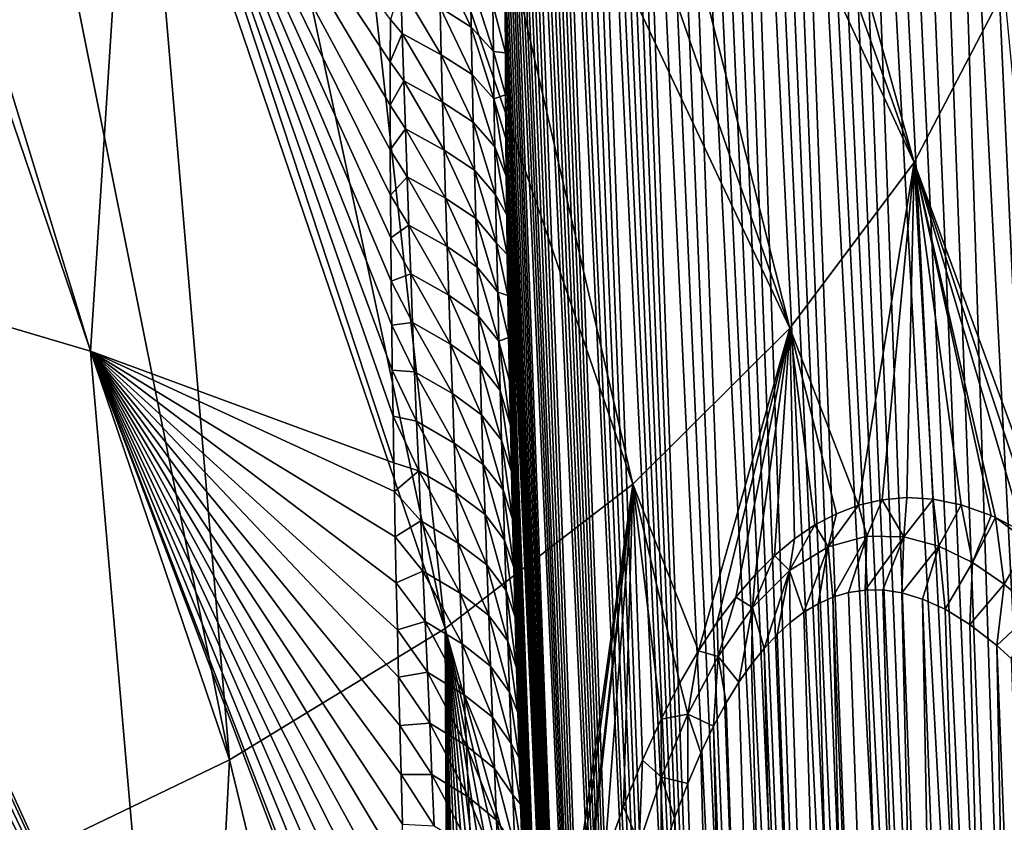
# Model space of a CAD drawing. Header units: metres. Extents: x -109 to 109, y -67 to 73.
# Tile 198 of 253: x 87.78 to 94.53, y -32.37 to -26.86. Entities that reach past the tile are written whole.
import ezdxf

# ---------------------------------------------------------------- set-up
doc = ezdxf.new("R2010")
doc.units = ezdxf.units.M
doc.layers.add('solid_508035_K244200000C76', color=7, linetype='CONTINUOUS')

msp = doc.modelspace()

# ---------------------------------------------------------------- linework, layer by layer
at = {"layer": 'solid_508035_K244200000C76'}
for points in [[(93.198395, -47.217327, 47.367504), (92.181572, -19.855118, 27.470608), (92.086906, -19.904306, 27.789057)], [(93.591515, -47.735115, 46.738983), (92.274254, -19.829958, 27.188244), (92.181572, -19.855118, 27.470608)], [(93.198395, -47.217327, 47.367504), (93.591515, -47.735115, 46.738983), (92.181572, -19.855118, 27.470608)], [(93.591515, -47.735115, 46.738983), (92.364975, -19.824883, 26.936848), (92.274254, -19.829958, 27.188244)], [(93.591515, -47.735115, 46.738983), (92.454041, -19.836731, 26.711639), (92.364975, -19.824883, 26.936848)], [(93.591515, -47.735115, 46.738983), (92.541862, -19.863073, 26.50845), (92.454041, -19.836731, 26.711639)], [(93.198395, -47.217327, 47.367504), (92.086906, -19.904306, 27.789057), (91.990311, -19.982815, 28.149986)], [(93.591515, -47.735115, 46.738983), (92.628693, -19.902184, 26.324406), (92.541862, -19.863073, 26.50845)], [(94.02282, -48.205898, 46.103493), (92.71505, -19.952999, 26.156672), (92.628693, -19.902184, 26.324406)], [(93.591515, -47.735115, 46.738983), (94.02282, -48.205898, 46.103493), (92.628693, -19.902184, 26.324406)], [(93.198395, -47.217327, 47.367504), (91.990311, -19.982815, 28.149986), (91.892281, -20.096628, 28.559526)], [(94.02282, -48.205898, 46.103493), (92.801529, -20.014805, 26.002817), (92.71505, -19.952999, 26.156672)], [(94.02282, -48.205898, 46.103493), (92.888603, -20.08721, 25.861088), (92.801529, -20.014805, 26.002817)], [(92.844116, -46.652489, 47.988354), (91.892281, -20.096628, 28.559526), (91.843071, -20.16902, 28.784269)], [(92.844116, -46.652489, 47.988354), (93.198395, -47.217327, 47.367504), (91.892281, -20.096628, 28.559526)], [(94.02282, -48.205898, 46.103493), (92.976936, -20.170509, 25.72999), (92.888603, -20.08721, 25.861088)], [(92.844116, -46.652489, 47.988354), (91.843071, -20.16902, 28.784269), (91.793922, -20.252329, 29.022762)], [(94.491837, -48.629436, 45.461651), (93.067322, -20.265326, 25.608223), (92.976936, -20.170509, 25.72999)], [(94.02282, -48.205898, 46.103493), (94.491837, -48.629436, 45.461651), (92.976936, -20.170509, 25.72999)], [(92.844116, -46.652489, 47.988354), (91.793922, -20.252329, 29.022762), (91.745026, -20.348263, 29.276205)], [(94.491837, -48.629436, 45.461651), (93.160522, -20.372482, 25.49482), (93.067322, -20.265326, 25.608223)], [(92.844116, -46.652489, 47.988354), (91.745026, -20.348263, 29.276205), (91.696503, -20.456844, 29.544641)], [(94.491837, -48.629436, 45.461651), (93.257301, -20.493275, 25.389378), (93.160522, -20.372482, 25.49482)], [(92.844116, -46.652489, 47.988354), (91.696503, -20.456844, 29.544641), (91.648552, -20.580156, 29.82963)], [(94.491837, -48.629436, 45.461651), (93.358612, -20.629593, 25.291683), (93.257301, -20.493275, 25.389378)], [(92.844116, -46.652489, 47.988354), (91.648552, -20.580156, 29.82963), (91.601288, -20.718237, 30.131229)], [(94.491837, -48.629436, 45.461651), (93.465599, -20.783751, 25.201681), (93.358612, -20.629593, 25.291683)], [(92.529495, -46.040325, 48.600643), (91.601288, -20.718237, 30.131229), (91.554939, -20.873323, 30.451115)], [(92.529495, -46.040325, 48.600643), (92.844116, -46.652489, 47.988354), (91.601288, -20.718237, 30.131229)], [(94.99826, -49.005234, 44.813946), (93.579216, -20.958223, 25.119987), (93.465599, -20.783751, 25.201681)], [(94.491837, -48.629436, 45.461651), (94.99826, -49.005234, 44.813946), (93.465599, -20.783751, 25.201681)], [(92.529495, -46.040325, 48.600643), (91.554939, -20.873323, 30.451115), (91.509621, -21.045464, 30.789345)], [(94.99826, -49.005234, 44.813946), (93.70076, -21.156536, 25.04756), (93.579216, -20.958223, 25.119987)], [(92.529495, -46.040325, 48.600643), (91.509621, -21.045464, 30.789345), (91.465591, -21.237244, 31.147724)], [(94.99826, -49.005234, 44.813946), (93.831833, -21.383135, 24.985756), (93.70076, -21.156536, 25.04756)], [(92.529495, -46.040325, 48.600643), (91.465591, -21.237244, 31.147724), (91.423004, -21.44874, 31.526333)], [(93.916306, -27.841, 11.755968), (91.770462, -21.825274, 8.954195), (92.076797, -21.246058, 9.781403)], [(94.534454, -26.656696, 13.44733), (93.916306, -27.841, 11.755968), (92.076797, -21.246058, 9.781403)], [(94.99826, -49.005234, 44.813946), (93.973862, -21.642635, 24.93663), (93.831833, -21.383135, 24.985756)], [(92.529495, -46.040325, 48.600643), (91.423004, -21.44874, 31.526333), (91.395554, -21.602413, 31.791174)], [(92.255577, -45.380444, 49.203278), (91.395554, -21.602413, 31.791174), (91.368881, -21.765757, 32.065655)], [(92.255577, -45.380444, 49.203278), (92.529495, -46.040325, 48.600643), (91.395554, -21.602413, 31.791174)], [(94.99826, -49.005234, 44.813946), (94.128654, -21.941141, 24.903011), (93.973862, -21.642635, 24.93663)], [(92.255577, -45.380444, 49.203278), (91.368881, -21.765757, 32.065655), (91.343079, -21.939724, 32.350414)], [(93.916306, -27.841, 11.755968), (91.398743, -22.391758, 8.145171), (91.770462, -21.825274, 8.954195)], [(92.255577, -45.380444, 49.203278), (91.343079, -21.939724, 32.350414), (91.318253, -22.125589, 32.64632)], [(95.541969, -49.332512, 44.160713), (94.298004, -22.285427, 24.888601), (94.128654, -21.941141, 24.903011)], [(94.99826, -49.005234, 44.813946), (95.541969, -49.332512, 44.160713), (94.128654, -21.941141, 24.903011)], [(92.255577, -45.380444, 49.203278), (91.318253, -22.125589, 32.64632), (91.294395, -22.322557, 32.952858)], [(95.541969, -49.332512, 44.160713), (94.483253, -22.681969, 24.897881), (94.298004, -22.285427, 24.888601)], [(92.255577, -45.380444, 49.203278), (91.294395, -22.322557, 32.952858), (91.271629, -22.531855, 33.270809)], [(93.06263, -28.976135, 10.134828), (90.963226, -22.943085, 7.357794), (91.398743, -22.391758, 8.145171)], [(93.916306, -27.841, 11.755968), (93.06263, -28.976135, 10.134828), (91.398743, -22.391758, 8.145171)], [(92.255577, -45.380444, 49.203278), (91.271629, -22.531855, 33.270809), (91.250053, -22.754883, 33.601089)], [(95.541969, -49.332512, 44.160713), (94.582138, -22.90202, 24.913189), (94.483253, -22.681969, 24.897881)], [(92.255577, -45.380444, 49.203278), (91.250053, -22.754883, 33.601089), (91.22966, -22.990704, 33.943111)], [(93.06263, -28.976135, 10.134828), (90.465775, -23.476894, 6.595436), (90.963226, -22.943085, 7.357794)], [(92.023582, -44.672165, 49.794971), (91.22966, -22.990704, 33.943111), (91.210587, -23.240866, 34.297829)], [(92.023582, -44.672165, 49.794971), (92.255577, -45.380444, 49.203278), (91.22966, -22.990704, 33.943111)], [(92.023582, -44.672165, 49.794971), (91.210587, -23.240866, 34.297829), (91.192947, -23.506916, 34.666206)], [(91.98497, -30.046749, 8.605831), (89.908524, -23.990898, 5.861361), (90.465775, -23.476894, 6.595436)], [(93.06263, -28.976135, 10.134828), (91.98497, -30.046749, 8.605831), (90.465775, -23.476894, 6.595436)], [(92.023582, -44.672165, 49.794971), (91.192947, -23.506916, 34.666206), (91.17672, -23.78775, 35.047577)], [(92.023582, -44.672165, 49.794971), (91.17672, -23.78775, 35.047577), (91.162056, -24.085335, 35.443096)], [(86.051933, -28.479816, 46.191425), (88.265167, -29.133976, 45.276669), (86.651237, -23.857914, 40.866657)], [(88.265167, -29.133976, 45.276669), (88.564499, -24.491497, 39.961803), (86.651237, -23.857914, 40.866657)], [(90.697899, -31.038366, 7.189656), (89.293854, -24.482899, 5.158713), (89.908524, -23.990898, 5.861361)], [(91.98497, -30.046749, 8.605831), (90.697899, -31.038366, 7.189656), (89.908524, -23.990898, 5.861361)], [(92.023582, -44.672165, 49.794971), (91.162056, -24.085335, 35.443096), (91.152176, -24.320778, 35.749763)], [(92.023582, -44.672165, 49.794971), (91.152176, -24.320778, 35.749763), (91.143204, -24.565687, 36.064442)], [(88.265167, -29.133976, 45.276669), (90.345695, -29.901806, 44.160835), (88.564499, -24.491497, 39.961803)], [(90.321335, -27.149632, 41.198727), (90.322708, -26.858921, 40.866009), (88.564499, -24.491497, 39.961803)], [(90.3209, -27.447638, 41.535393), (90.321335, -27.149632, 41.198727), (88.564499, -24.491497, 39.961803)], [(90.321472, -27.752886, 41.875755), (90.3209, -27.447638, 41.535393), (88.564499, -24.491497, 39.961803)], [(90.322899, -28.06579, 42.220295), (90.321472, -27.752886, 41.875755), (88.564499, -24.491497, 39.961803)], [(90.324921, -28.356901, 42.537041), (90.322899, -28.06579, 42.220295), (88.564499, -24.491497, 39.961803)], [(90.327629, -28.654095, 42.85675), (90.324921, -28.356901, 42.537041), (88.564499, -24.491497, 39.961803)], [(90.331062, -28.957199, 43.179111), (90.327629, -28.654095, 42.85675), (88.564499, -24.491497, 39.961803)], [(90.33522, -29.266039, 43.503811), (90.331062, -28.957199, 43.179111), (88.564499, -24.491497, 39.961803)], [(90.340118, -29.580769, 43.830921), (90.33522, -29.266039, 43.503811), (88.564499, -24.491497, 39.961803)], [(90.345695, -29.901806, 44.160835), (90.340118, -29.580769, 43.830921), (88.564499, -24.491497, 39.961803)], [(90.697899, -31.038366, 7.189656), (88.624397, -24.950787, 4.4905), (89.293854, -24.482899, 5.158713)], [(92.023582, -44.672165, 49.794971), (91.143204, -24.565687, 36.064442), (91.135208, -24.820795, 36.387524)], [(91.834892, -43.914616, 50.374214), (91.135208, -24.820795, 36.387524), (91.128273, -25.087385, 36.719719)], [(91.834892, -43.914616, 50.374214), (92.023582, -44.672165, 49.794971), (91.135208, -24.820795, 36.387524)], [(89.218834, -31.937574, 5.905454), (87.903023, -25.392557, 3.859585), (88.624397, -24.950787, 4.4905)], [(90.697899, -31.038366, 7.189656), (89.218834, -31.937574, 5.905454), (88.624397, -24.950787, 4.4905)], [(91.834892, -43.914616, 50.374214), (91.128273, -25.087385, 36.719719), (91.122459, -25.366316, 37.061504)], [(89.218834, -31.937574, 5.905454), (87.13282, -25.806322, 3.268667), (87.903023, -25.392557, 3.859585)], [(91.834892, -43.914616, 50.374214), (91.122459, -25.366316, 37.061504), (91.117683, -25.656206, 37.412136)], [(91.834892, -43.914616, 50.374214), (91.117683, -25.656206, 37.412136), (91.114029, -25.958113, 37.77216)], [(89.218834, -31.937574, 5.905454), (87.567764, -32.732212, 4.770591), (87.13282, -25.806322, 3.268667)], [(91.834892, -43.914616, 50.374214), (91.114029, -25.958113, 37.77216), (91.111603, -26.273611, 38.142395)], [(91.834892, -43.914616, 50.374214), (91.111603, -26.273611, 38.142395), (91.11058, -26.536596, 38.446358)], [(90.876968, -26.912544, 39.960655), (90.655502, -26.455788, 39.920734), (90.663094, -26.777294, 40.28146)], [(90.876968, -26.912544, 39.960655), (90.871292, -26.590021, 39.599098), (90.655502, -26.455788, 39.920734)], [(91.834892, -43.914616, 50.374214), (91.11058, -26.536596, 38.446358), (91.110306, -26.807739, 38.756618)], [(91.028381, -27.079462, 39.622345), (90.871292, -26.590021, 39.599098), (90.876968, -26.912544, 39.960655)], [(91.028381, -27.079462, 39.622345), (91.024879, -26.756376, 39.260033), (90.871292, -26.590021, 39.599098)], [(90.402924, -26.955933, 40.881584), (90.393082, -26.632763, 40.522362), (90.322708, -26.858921, 40.866009)], [(90.671448, -27.101057, 40.639999), (90.393082, -26.632763, 40.522362), (90.402924, -26.955933, 40.881584)], [(90.671448, -27.101057, 40.639999), (90.663094, -26.777294, 40.28146), (90.393082, -26.632763, 40.522362)], [(94.906509, -30.535673, 13.363025), (93.916306, -27.841, 11.755968), (94.534454, -26.656696, 13.44733)], [(90.883476, -27.237381, 40.320076), (90.663094, -26.777294, 40.28146), (90.671448, -27.101057, 40.639999)], [(90.883476, -27.237381, 40.320076), (90.876968, -26.912544, 39.960655), (90.663094, -26.777294, 40.28146)], [(91.024879, -26.756376, 39.260033), (91.110817, -27.087526, 39.073387), (91.110306, -26.807739, 38.756618)], [(91.028381, -27.079462, 39.622345), (91.110817, -27.087526, 39.073387), (91.024879, -26.756376, 39.260033)], [(91.834892, -43.914616, 50.374214), (91.110306, -26.807739, 38.756618), (91.110817, -27.087526, 39.073387)], [(90.402924, -26.955933, 40.881584), (90.322708, -26.858921, 40.866009), (90.321335, -27.149632, 41.198727)], [(90.413445, -27.281275, 41.238602), (90.402924, -26.955933, 40.881584), (90.321335, -27.149632, 41.198727)], [(90.680527, -27.427017, 40.996399), (90.402924, -26.955933, 40.881584), (90.413445, -27.281275, 41.238602)], [(90.680527, -27.427017, 40.996399), (90.671448, -27.101057, 40.639999), (90.402924, -26.955933, 40.881584)], [(91.032799, -27.404936, 39.982571), (90.876968, -26.912544, 39.960655), (90.883476, -27.237381, 40.320076)], [(91.032799, -27.404936, 39.982571), (91.028381, -27.079462, 39.622345), (90.876968, -26.912544, 39.960655)], [(91.028381, -27.079462, 39.622345), (91.112167, -27.376934, 39.397121), (91.110817, -27.087526, 39.073387)], [(91.032799, -27.404936, 39.982571), (91.112167, -27.376934, 39.397121), (91.028381, -27.079462, 39.622345)], [(91.834892, -43.914616, 50.374214), (91.110817, -27.087526, 39.073387), (91.112167, -27.376934, 39.397121)], [(90.413445, -27.281275, 41.238602), (90.321335, -27.149632, 41.198727), (90.3209, -27.447638, 41.535393)], [(90.89077, -27.564472, 40.677399), (90.671448, -27.101057, 40.639999), (90.680527, -27.427017, 40.996399)], [(90.89077, -27.564472, 40.677399), (90.883476, -27.237381, 40.320076), (90.671448, -27.101057, 40.639999)], [(90.424583, -27.608738, 41.593456), (90.413445, -27.281275, 41.238602), (90.3209, -27.447638, 41.535393)], [(90.690269, -27.755117, 41.350693), (90.413445, -27.281275, 41.238602), (90.424583, -27.608738, 41.593456)], [(90.690269, -27.755117, 41.350693), (90.680527, -27.427017, 40.996399), (90.413445, -27.281275, 41.238602)], [(91.038071, -27.732725, 40.34074), (90.883476, -27.237381, 40.320076), (90.89077, -27.564472, 40.677399)], [(91.038071, -27.732725, 40.34074), (91.032799, -27.404936, 39.982571), (90.883476, -27.237381, 40.320076)], [(90.898796, -27.893757, 41.032654), (90.680527, -27.427017, 40.996399), (90.690269, -27.755117, 41.350693)], [(90.898796, -27.893757, 41.032654), (90.89077, -27.564472, 40.677399), (90.680527, -27.427017, 40.996399)], [(91.032799, -27.404936, 39.982571), (91.114418, -27.676939, 39.728268), (91.112167, -27.376934, 39.397121)], [(91.032799, -27.404936, 39.982571), (91.116997, -27.935532, 40.01012), (91.114418, -27.676939, 39.728268)], [(91.038071, -27.732725, 40.34074), (91.116997, -27.935532, 40.01012), (91.032799, -27.404936, 39.982571)], [(91.834892, -43.914616, 50.374214), (91.112167, -27.376934, 39.397121), (91.114418, -27.676939, 39.728268)], [(90.424583, -27.608738, 41.593456), (90.3209, -27.447638, 41.535393), (90.321472, -27.752886, 41.875755)], [(90.436295, -27.938261, 41.946194), (90.424583, -27.608738, 41.593456), (90.321472, -27.752886, 41.875755)], [(90.700638, -28.0853, 41.702919), (90.424583, -27.608738, 41.593456), (90.436295, -27.938261, 41.946194)], [(90.700638, -28.0853, 41.702919), (90.690269, -27.755117, 41.350693), (90.424583, -27.608738, 41.593456)], [(91.044151, -28.062767, 40.696892), (90.89077, -27.564472, 40.677399), (90.898796, -27.893757, 41.032654)], [(91.044151, -28.062767, 40.696892), (91.038071, -27.732725, 40.34074), (90.89077, -27.564472, 40.677399)], [(91.691101, -43.106895, 50.939213), (91.114418, -27.676939, 39.728268), (91.116997, -27.935532, 40.01012)], [(91.691101, -43.106895, 50.939213), (91.834892, -43.914616, 50.374214), (91.114418, -27.676939, 39.728268)], [(90.436295, -27.938261, 41.946194), (90.321472, -27.752886, 41.875755), (90.322899, -28.06579, 42.220295)], [(90.907509, -28.225172, 41.38588), (90.690269, -27.755117, 41.350693), (90.700638, -28.0853, 41.702919)], [(90.907509, -28.225172, 41.38588), (90.898796, -27.893757, 41.032654), (90.690269, -27.755117, 41.350693)], [(91.038071, -27.732725, 40.34074), (91.120155, -28.20072, 40.296795), (91.116997, -27.935532, 40.01012)], [(91.044151, -28.062767, 40.696892), (91.120155, -28.20072, 40.296795), (91.038071, -27.732725, 40.34074)], [(91.05098, -28.394999, 41.051052), (90.898796, -27.893757, 41.032654), (90.907509, -28.225172, 41.38588)], [(91.05098, -28.394999, 41.051052), (91.044151, -28.062767, 40.696892), (90.898796, -27.893757, 41.032654)], [(93.534882, -30.19132, 10.863906), (93.06263, -28.976135, 10.134828), (93.916306, -27.841, 11.755968)], [(93.695633, -30.153807, 11.131395), (93.534882, -30.19132, 10.863906), (93.916306, -27.841, 11.755968)], [(93.865379, -30.138901, 11.421871), (93.695633, -30.153807, 11.131395), (93.916306, -27.841, 11.755968)], [(94.045525, -30.149279, 11.738707), (93.865379, -30.138901, 11.421871), (93.916306, -27.841, 11.755968)], [(94.237877, -30.189013, 12.086224), (94.045525, -30.149279, 11.738707), (93.916306, -27.841, 11.755968)], [(94.444069, -30.262371, 12.468891), (94.237877, -30.189013, 12.086224), (93.916306, -27.841, 11.755968)], [(94.474411, -30.275696, 12.526068), (94.444069, -30.262371, 12.468891), (93.916306, -27.841, 11.755968)], [(94.666229, -30.375462, 12.892396), (94.474411, -30.275696, 12.526068), (93.916306, -27.841, 11.755968)], [(94.784012, -30.449369, 13.121457), (94.666229, -30.375462, 12.892396), (93.916306, -27.841, 11.755968)], [(94.906509, -30.535673, 13.363025), (94.784012, -30.449369, 13.121457), (93.916306, -27.841, 11.755968)], [(90.448532, -28.269793, 42.296852), (90.436295, -27.938261, 41.946194), (90.322899, -28.06579, 42.220295)], [(90.711563, -28.417507, 42.053116), (90.436295, -27.938261, 41.946194), (90.448532, -28.269793, 42.296852)], [(90.711563, -28.417507, 42.053116), (90.700638, -28.0853, 41.702919), (90.436295, -27.938261, 41.946194)], [(91.691101, -43.106895, 50.939213), (91.116997, -27.935532, 40.01012), (91.120155, -28.20072, 40.296795)], [(90.448532, -28.269793, 42.296852), (90.322899, -28.06579, 42.220295), (90.324921, -28.356901, 42.537041)], [(90.916847, -28.558662, 41.73711), (90.700638, -28.0853, 41.702919), (90.711563, -28.417507, 42.053116)], [(90.916847, -28.558662, 41.73711), (90.907509, -28.225172, 41.38588), (90.700638, -28.0853, 41.702919)], [(91.044151, -28.062767, 40.696892), (91.123894, -28.472771, 40.588398), (91.120155, -28.20072, 40.296795)], [(91.05098, -28.394999, 41.051052), (91.123894, -28.472771, 40.588398), (91.044151, -28.062767, 40.696892)], [(91.05851, -28.729359, 41.403248), (90.907509, -28.225172, 41.38588), (90.916847, -28.558662, 41.73711)], [(91.05851, -28.729359, 41.403248), (91.05098, -28.394999, 41.051052), (90.907509, -28.225172, 41.38588)], [(91.691101, -43.106895, 50.939213), (91.120155, -28.20072, 40.296795), (91.123894, -28.472771, 40.588398)], [(90.461258, -28.603285, 42.64547), (90.448532, -28.269793, 42.296852), (90.324921, -28.356901, 42.537041)], [(90.723015, -28.75169, 42.401321), (90.448532, -28.269793, 42.296852), (90.461258, -28.603285, 42.64547)], [(90.723015, -28.75169, 42.401321), (90.711563, -28.417507, 42.053116), (90.448532, -28.269793, 42.296852)], [(90.461258, -28.603285, 42.64547), (90.324921, -28.356901, 42.537041), (90.327629, -28.654095, 42.85675)], [(90.926765, -28.894169, 42.086376), (90.711563, -28.417507, 42.053116), (90.723015, -28.75169, 42.401321)], [(90.926765, -28.894169, 42.086376), (90.916847, -28.558662, 41.73711), (90.711563, -28.417507, 42.053116)], [(91.05098, -28.394999, 41.051052), (91.128265, -28.752401, 40.885231), (91.123894, -28.472771, 40.588398)], [(91.05851, -28.729359, 41.403248), (91.128265, -28.752401, 40.885231), (91.05098, -28.394999, 41.051052)], [(88.716827, -34.347679, 49.882271), (88.265167, -29.133976, 45.276669), (86.051933, -28.479816, 46.191425)], [(86.094681, -28.690325, 46.374172), (88.716827, -34.347679, 49.882271), (86.051933, -28.479816, 46.191425)], [(91.691101, -43.106895, 50.939213), (91.123894, -28.472771, 40.588398), (91.128265, -28.752401, 40.885231)], [(91.066681, -29.065784, 41.753513), (90.916847, -28.558662, 41.73711), (90.926765, -28.894169, 42.086376)], [(91.066681, -29.065784, 41.753513), (91.05851, -28.729359, 41.403248), (90.916847, -28.558662, 41.73711)], [(90.474426, -28.9387, 42.992073), (90.461258, -28.603285, 42.64547), (90.327629, -28.654095, 42.85675)], [(90.734955, -29.087809, 42.747559), (90.461258, -28.603285, 42.64547), (90.474426, -28.9387, 42.992073)], [(90.734955, -29.087809, 42.747559), (90.723015, -28.75169, 42.401321), (90.461258, -28.603285, 42.64547)], [(86.094681, -28.690325, 46.374172), (86.159904, -29.021219, 46.660599), (88.716827, -34.347679, 49.882271)], [(90.474426, -28.9387, 42.992073), (90.327629, -28.654095, 42.85675), (90.331062, -28.957199, 43.179111)], [(90.937225, -29.231649, 42.433704), (90.723015, -28.75169, 42.401321), (90.734955, -29.087809, 42.747559)], [(90.937225, -29.231649, 42.433704), (90.926765, -28.894169, 42.086376), (90.723015, -28.75169, 42.401321)], [(91.05851, -28.729359, 41.403248), (91.133301, -29.040323, 41.187599), (91.128265, -28.752401, 40.885231)], [(91.066681, -29.065784, 41.753513), (91.133301, -29.040323, 41.187599), (91.05851, -28.729359, 41.403248)], [(91.691101, -43.106895, 50.939213), (91.128265, -28.752401, 40.885231), (91.133301, -29.040323, 41.187599)], [(91.075462, -29.40423, 42.101871), (90.926765, -28.894169, 42.086376), (90.937225, -29.231649, 42.433704)], [(91.075462, -29.40423, 42.101871), (91.066681, -29.065784, 41.753513), (90.926765, -28.894169, 42.086376)], [(90.487999, -29.275995, 43.336693), (90.474426, -28.9387, 42.992073), (90.331062, -28.957199, 43.179111)], [(90.487999, -29.275995, 43.336693), (90.331062, -28.957199, 43.179111), (90.33522, -29.266039, 43.503811)], [(90.747345, -29.425821, 43.09185), (90.474426, -28.9387, 42.992073), (90.487999, -29.275995, 43.336693)], [(90.747345, -29.425821, 43.09185), (90.734955, -29.087809, 42.747559), (90.474426, -28.9387, 42.992073)], [(92.435493, -31.189997, 9.273806), (91.98497, -30.046749, 8.605831), (93.06263, -28.976135, 10.134828)], [(92.563782, -30.994238, 9.43381), (92.435493, -31.189997, 9.273806), (93.06263, -28.976135, 10.134828)], [(92.692993, -30.821434, 9.602806), (92.563782, -30.994238, 9.43381), (93.06263, -28.976135, 10.134828)], [(92.82399, -30.669622, 9.78161), (92.692993, -30.821434, 9.602806), (93.06263, -28.976135, 10.134828)], [(92.957375, -30.536936, 9.97086), (92.82399, -30.669622, 9.78161), (93.06263, -28.976135, 10.134828)], [(93.094139, -30.422892, 10.171954), (92.957375, -30.536936, 9.97086), (93.06263, -28.976135, 10.134828)], [(93.235344, -30.327238, 10.386637), (93.094139, -30.422892, 10.171954), (93.06263, -28.976135, 10.134828)], [(93.38192, -30.249659, 10.616604), (93.235344, -30.327238, 10.386637), (93.06263, -28.976135, 10.134828)], [(93.534882, -30.19132, 10.863906), (93.38192, -30.249659, 10.616604), (93.06263, -28.976135, 10.134828)], [(86.159904, -29.021219, 46.660599), (86.223549, -29.356377, 46.949688), (88.716827, -34.347679, 49.882271)], [(91.066681, -29.065784, 41.753513), (91.13903, -29.337254, 41.4958), (91.133301, -29.040323, 41.187599)], [(91.691101, -43.106895, 50.939213), (91.133301, -29.040323, 41.187599), (91.13903, -29.337254, 41.4958)], [(90.948189, -29.571062, 42.779118), (90.734955, -29.087809, 42.747559), (90.747345, -29.425821, 43.09185)], [(90.948189, -29.571062, 42.779118), (90.937225, -29.231649, 42.433704), (90.734955, -29.087809, 42.747559)], [(91.066681, -29.065784, 41.753513), (91.14547, -29.643808, 41.810257), (91.13903, -29.337254, 41.4958)], [(91.075462, -29.40423, 42.101871), (91.14547, -29.643808, 41.810257), (91.066681, -29.065784, 41.753513)], [(90.34935, -30.096754, 44.359383), (90.345695, -29.901806, 44.160835), (88.265167, -29.133976, 45.276669)], [(90.35556, -30.408176, 44.673809), (90.34935, -30.096754, 44.359383), (88.265167, -29.133976, 45.276669)], [(90.362335, -30.724562, 44.989876), (90.35556, -30.408176, 44.673809), (88.265167, -29.133976, 45.276669)], [(90.369659, -31.045664, 45.30727), (90.362335, -30.724562, 44.989876), (88.265167, -29.133976, 45.276669)], [(90.377525, -31.371361, 45.625797), (90.369659, -31.045664, 45.30727), (88.265167, -29.133976, 45.276669)], [(90.385956, -31.702362, 45.946079), (90.377525, -31.371361, 45.625797), (88.265167, -29.133976, 45.276669)], [(90.39492, -32.038525, 46.267914), (90.385956, -31.702362, 45.946079), (88.265167, -29.133976, 45.276669)], [(90.404373, -32.37949, 46.590919), (90.39492, -32.038525, 46.267914), (88.265167, -29.133976, 45.276669)], [(90.414276, -32.724892, 46.914703), (90.404373, -32.37949, 46.590919), (88.265167, -29.133976, 45.276669)], [(90.424606, -33.074364, 47.238876), (90.414276, -32.724892, 46.914703), (88.265167, -29.133976, 45.276669)], [(90.435333, -33.427631, 47.563152), (90.424606, -33.074364, 47.238876), (88.265167, -29.133976, 45.276669)], [(90.446533, -33.78558, 47.888241), (90.435333, -33.427631, 47.563152), (88.265167, -29.133976, 45.276669)], [(90.458176, -34.148148, 48.214039), (90.446533, -33.78558, 47.888241), (88.265167, -29.133976, 45.276669)], [(90.470207, -34.514866, 48.540108), (90.458176, -34.148148, 48.214039), (88.265167, -29.133976, 45.276669)], [(90.482574, -34.885265, 48.866005), (90.470207, -34.514866, 48.540108), (88.265167, -29.133976, 45.276669)], [(90.486168, -34.991753, 48.959068), (90.482574, -34.885265, 48.866005), (88.265167, -29.133976, 45.276669)], [(88.716827, -34.347679, 49.882271), (90.486168, -34.991753, 48.959068), (88.265167, -29.133976, 45.276669)], [(91.084808, -29.74465, 42.448338), (90.937225, -29.231649, 42.433704), (90.948189, -29.571062, 42.779118)], [(91.084808, -29.74465, 42.448338), (91.075462, -29.40423, 42.101871), (90.937225, -29.231649, 42.433704)], [(90.501945, -29.615135, 43.679356), (90.33522, -29.266039, 43.503811), (90.340118, -29.580769, 43.830921)], [(90.501945, -29.615135, 43.679356), (90.487999, -29.275995, 43.336693), (90.33522, -29.266039, 43.503811)], [(90.760139, -29.765688, 43.434231), (90.487999, -29.275995, 43.336693), (90.501945, -29.615135, 43.679356)], [(90.760139, -29.765688, 43.434231), (90.747345, -29.425821, 43.09185), (90.487999, -29.275995, 43.336693)], [(86.223549, -29.356377, 46.949688), (86.285515, -29.69552, 47.241158), (88.716827, -34.347679, 49.882271)], [(91.691101, -43.106895, 50.939213), (91.13903, -29.337254, 41.4958), (91.14547, -29.643808, 41.810257)], [(90.959618, -29.912363, 43.122639), (90.747345, -29.425821, 43.09185), (90.760139, -29.765688, 43.434231)], [(90.959618, -29.912363, 43.122639), (90.948189, -29.571062, 42.779118), (90.747345, -29.425821, 43.09185)], [(91.075462, -29.40423, 42.101871), (91.152573, -29.959724, 42.131535), (91.14547, -29.643808, 41.810257)], [(91.084808, -29.74465, 42.448338), (91.152573, -29.959724, 42.131535), (91.075462, -29.40423, 42.101871)], [(90.51622, -29.956078, 44.020092), (90.340118, -29.580769, 43.830921), (90.345695, -29.901806, 44.160835)], [(90.51622, -29.956078, 44.020092), (90.501945, -29.615135, 43.679356), (90.340118, -29.580769, 43.830921)], [(91.094681, -30.087002, 42.792938), (90.948189, -29.571062, 42.779118), (90.959618, -29.912363, 43.122639)], [(91.094681, -30.087002, 42.792938), (91.084808, -29.74465, 42.448338), (90.948189, -29.571062, 42.779118)], [(90.773308, -30.107368, 43.774719), (90.501945, -29.615135, 43.679356), (90.51622, -29.956078, 44.020092)], [(90.773308, -30.107368, 43.774719), (90.760139, -29.765688, 43.434231), (90.501945, -29.615135, 43.679356)], [(91.691101, -43.106895, 50.939213), (91.14547, -29.643808, 41.810257), (91.152573, -29.959724, 42.131535)], [(86.285515, -29.69552, 47.241158), (86.345734, -30.038513, 47.534863), (88.716827, -34.347679, 49.882271)], [(90.971474, -30.255512, 43.464294), (90.760139, -29.765688, 43.434231), (90.773308, -30.107368, 43.774719)], [(90.971474, -30.255512, 43.464294), (90.959618, -29.912363, 43.122639), (90.760139, -29.765688, 43.434231)], [(91.084808, -29.74465, 42.448338), (91.160332, -30.284517, 42.458908), (91.152573, -29.959724, 42.131535)], [(91.094681, -30.087002, 42.792938), (91.160332, -30.284517, 42.458908), (91.084808, -29.74465, 42.448338)], [(90.51622, -29.956078, 44.020092), (90.345695, -29.901806, 44.160835), (90.34935, -30.096754, 44.359383)], [(91.105049, -30.431238, 43.135693), (90.959618, -29.912363, 43.122639), (90.971474, -30.255512, 43.464294)], [(91.105049, -30.431238, 43.135693), (91.094681, -30.087002, 42.792938), (90.959618, -29.912363, 43.122639)], [(90.5308, -30.298786, 44.358929), (90.51622, -29.956078, 44.020092), (90.34935, -30.096754, 44.359383)], [(90.786819, -30.450823, 44.113342), (90.51622, -29.956078, 44.020092), (90.5308, -30.298786, 44.358929)], [(90.786819, -30.450823, 44.113342), (90.773308, -30.107368, 43.774719), (90.51622, -29.956078, 44.020092)], [(91.691101, -43.106895, 50.939213), (91.152573, -29.959724, 42.131535), (91.160332, -30.284517, 42.458908)], [(86.345734, -30.038513, 47.534863), (86.404289, -30.386093, 47.831398), (88.716827, -34.347679, 49.882271)], [(91.458649, -33.753014, 8.40343), (90.697899, -31.038366, 7.189656), (91.98497, -30.046749, 8.605831)], [(91.525581, -33.495621, 8.436426), (91.458649, -33.753014, 8.40343), (91.98497, -30.046749, 8.605831)], [(91.640053, -33.091602, 8.50464), (91.525581, -33.495621, 8.436426), (91.98497, -30.046749, 8.605831)], [(91.658798, -33.029533, 8.51713), (91.640053, -33.091602, 8.50464), (91.98497, -30.046749, 8.605831)], [(91.790688, -32.62011, 8.614133), (91.658798, -33.029533, 8.51713), (91.98497, -30.046749, 8.605831)], [(91.921379, -32.259705, 8.724949), (91.790688, -32.62011, 8.614133), (91.98497, -30.046749, 8.605831)], [(92.050865, -31.941582, 8.847424), (91.921379, -32.259705, 8.724949), (91.98497, -30.046749, 8.605831)], [(92.179436, -31.659952, 8.980197), (92.050865, -31.941582, 8.847424), (91.98497, -30.046749, 8.605831)], [(92.307487, -31.410816, 9.122474), (92.179436, -31.659952, 8.980197), (91.98497, -30.046749, 8.605831)], [(92.435493, -31.189997, 9.273806), (92.307487, -31.410816, 9.122474), (91.98497, -30.046749, 8.605831)], [(90.5308, -30.298786, 44.358929), (90.34935, -30.096754, 44.359383), (90.35556, -30.408176, 44.673809)], [(90.983719, -30.600466, 43.8041), (90.773308, -30.107368, 43.774719), (90.786819, -30.450823, 44.113342)], [(90.983719, -30.600466, 43.8041), (90.971474, -30.255512, 43.464294), (90.773308, -30.107368, 43.774719)], [(91.094681, -30.087002, 42.792938), (91.168755, -30.617739, 42.791485), (91.160332, -30.284517, 42.458908)], [(91.105049, -30.431238, 43.135693), (91.168755, -30.617739, 42.791485), (91.094681, -30.087002, 42.792938)], [(93.326828, -30.477507, 10.547241), (93.38192, -30.249659, 10.616604), (93.534882, -30.19132, 10.863906)], [(93.590027, -30.404537, 10.97447), (93.326828, -30.477507, 10.547241), (93.534882, -30.19132, 10.863906)], [(93.590027, -30.404537, 10.97447), (93.534882, -30.19132, 10.863906), (93.695633, -30.153807, 11.131395)], [(93.844162, -30.407984, 11.408737), (93.590027, -30.404537, 10.97447), (93.695633, -30.153807, 11.131395)], [(93.844162, -30.407984, 11.408737), (93.695633, -30.153807, 11.131395), (93.865379, -30.138901, 11.421871)], [(93.844162, -30.407984, 11.408737), (93.865379, -30.138901, 11.421871), (94.045525, -30.149279, 11.738707)], [(94.086182, -30.472204, 11.840697), (93.844162, -30.407984, 11.408737), (94.045525, -30.149279, 11.738707)], [(94.086182, -30.472204, 11.840697), (94.045525, -30.149279, 11.738707), (94.237877, -30.189013, 12.086224)], [(94.315941, -30.584015, 12.266608), (94.086182, -30.472204, 11.840697), (94.237877, -30.189013, 12.086224)], [(94.315941, -30.584015, 12.266608), (94.237877, -30.189013, 12.086224), (94.444069, -30.262371, 12.468891)], [(91.115852, -30.777317, 43.47662), (90.971474, -30.255512, 43.464294), (90.983719, -30.600466, 43.8041)], [(91.115852, -30.777317, 43.47662), (91.105049, -30.431238, 43.135693), (90.971474, -30.255512, 43.464294)], [(93.326828, -30.477507, 10.547241), (93.235344, -30.327238, 10.386637), (93.38192, -30.249659, 10.616604)], [(94.315941, -30.584015, 12.266608), (94.444069, -30.262371, 12.468891), (94.474411, -30.275696, 12.526068)], [(90.545654, -30.643232, 44.695881), (90.5308, -30.298786, 44.358929), (90.35556, -30.408176, 44.673809)], [(90.800636, -30.796022, 44.450123), (90.5308, -30.298786, 44.358929), (90.545654, -30.643232, 44.695881)], [(90.800636, -30.796022, 44.450123), (90.786819, -30.450823, 44.113342), (90.5308, -30.298786, 44.358929)], [(91.691101, -43.106895, 50.939213), (91.160332, -30.284517, 42.458908), (91.168755, -30.617739, 42.791485)], [(93.061562, -30.63949, 10.142037), (93.094139, -30.422892, 10.171954), (93.235344, -30.327238, 10.386637)], [(93.326828, -30.477507, 10.547241), (93.061562, -30.63949, 10.142037), (93.235344, -30.327238, 10.386637)], [(94.534203, -30.73278, 12.684776), (94.315941, -30.584015, 12.266608), (94.474411, -30.275696, 12.526068)], [(94.7033, -30.445299, 12.959856), (94.474411, -30.275696, 12.526068), (94.666229, -30.375462, 12.892396)], [(94.534203, -30.73278, 12.684776), (94.474411, -30.275696, 12.526068), (94.7033, -30.445299, 12.959856)], [(86.404289, -30.386093, 47.831398), (86.461121, -30.738104, 48.130573), (88.716827, -34.347679, 49.882271)], [(90.545654, -30.643232, 44.695881), (90.35556, -30.408176, 44.673809), (90.362335, -30.724562, 44.989876)], [(90.99633, -30.947193, 44.142082), (90.786819, -30.450823, 44.113342), (90.800636, -30.796022, 44.450123)], [(90.99633, -30.947193, 44.142082), (90.983719, -30.600466, 43.8041), (90.786819, -30.450823, 44.113342)], [(91.105049, -30.431238, 43.135693), (91.177834, -30.958952, 43.128376), (91.168755, -30.617739, 42.791485)], [(91.115852, -30.777317, 43.47662), (91.177834, -30.958952, 43.128376), (91.105049, -30.431238, 43.135693)], [(93.061562, -30.63949, 10.142037), (92.957375, -30.536936, 9.97086), (93.094139, -30.422892, 10.171954)], [(93.590027, -30.404537, 10.97447), (93.357803, -30.822445, 10.733907), (93.326828, -30.477507, 10.547241)], [(93.590027, -30.404537, 10.97447), (93.464828, -30.790405, 10.909534), (93.357803, -30.822445, 10.733907)], [(93.590027, -30.404537, 10.97447), (93.578598, -30.773264, 11.101705), (93.464828, -30.790405, 10.909534)], [(93.844162, -30.407984, 11.408737), (93.578598, -30.773264, 11.101705), (93.590027, -30.404537, 10.97447)], [(93.844162, -30.407984, 11.408737), (93.700478, -30.772995, 11.313403), (93.578598, -30.773264, 11.101705)], [(93.844162, -30.407984, 11.408737), (93.831703, -30.792322, 11.547681), (93.700478, -30.772995, 11.313403)], [(94.086182, -30.472204, 11.840697), (93.831703, -30.792322, 11.547681), (93.844162, -30.407984, 11.408737)], [(94.742111, -30.911015, 13.095126), (94.534203, -30.73278, 12.684776), (94.7033, -30.445299, 12.959856)], [(93.326828, -30.477507, 10.547241), (93.159264, -30.92593, 10.422213), (93.061562, -30.63949, 10.142037)], [(93.326828, -30.477507, 10.547241), (93.256241, -30.867962, 10.572089), (93.159264, -30.92593, 10.422213)], [(93.326828, -30.477507, 10.547241), (93.357803, -30.822445, 10.733907), (93.256241, -30.867962, 10.572089)], [(94.086182, -30.472204, 11.840697), (93.973984, -30.835018, 11.80882), (93.831703, -30.792322, 11.547681)], [(94.086182, -30.472204, 11.840697), (94.129013, -30.905716, 12.101303), (93.973984, -30.835018, 11.80882)], [(94.315941, -30.584015, 12.266608), (94.129013, -30.905716, 12.101303), (94.086182, -30.472204, 11.840697)], [(91.127083, -31.125204, 43.815739), (90.983719, -30.600466, 43.8041), (90.99633, -30.947193, 44.142082)], [(91.127083, -31.125204, 43.815739), (91.115852, -30.777317, 43.47662), (90.983719, -30.600466, 43.8041)], [(92.805511, -30.893974, 9.778786), (92.82399, -30.669622, 9.78161), (92.957375, -30.536936, 9.97086)], [(93.061562, -30.63949, 10.142037), (92.805511, -30.893974, 9.778786), (92.957375, -30.536936, 9.97086)], [(94.315941, -30.584015, 12.266608), (94.298355, -31.009899, 12.429706), (94.129013, -30.905716, 12.101303)], [(94.534203, -30.73278, 12.684776), (94.298355, -31.009899, 12.429706), (94.315941, -30.584015, 12.266608)], [(90.560753, -30.989389, 45.030968), (90.545654, -30.643232, 44.695881), (90.362335, -30.724562, 44.989876)], [(90.814743, -31.142939, 44.785069), (90.545654, -30.643232, 44.695881), (90.560753, -30.989389, 45.030968)], [(90.814743, -31.142939, 44.785069), (90.800636, -30.796022, 44.450123), (90.545654, -30.643232, 44.695881)], [(91.691101, -43.106895, 50.939213), (91.168755, -30.617739, 42.791485), (91.177834, -30.958952, 43.128376)], [(92.805511, -30.893974, 9.778786), (92.692993, -30.821434, 9.602806), (92.82399, -30.669622, 9.78161)], [(93.061562, -30.63949, 10.142037), (92.886932, -31.173672, 10.028532), (92.805511, -30.893974, 9.778786)], [(93.061562, -30.63949, 10.142037), (92.975479, -31.078491, 10.151855), (92.886932, -31.173672, 10.028532)], [(93.061562, -30.63949, 10.142037), (93.065994, -30.996044, 10.282652), (92.975479, -31.078491, 10.151855)], [(93.061562, -30.63949, 10.142037), (93.159264, -30.92593, 10.422213), (93.065994, -30.996044, 10.282652)], [(86.461121, -30.738104, 48.130573), (86.516151, -31.094158, 48.431995), (88.716827, -34.347679, 49.882271)], [(90.560753, -30.989389, 45.030968), (90.362335, -30.724562, 44.989876), (90.369659, -31.045664, 45.30727)], [(94.534203, -30.73278, 12.684776), (94.483475, -31.154268, 12.798965), (94.298355, -31.009899, 12.429706)], [(94.742111, -30.911015, 13.095126), (94.483475, -31.154268, 12.798965), (94.534203, -30.73278, 12.684776)], [(91.00927, -31.295664, 44.478249), (90.800636, -30.796022, 44.450123), (90.814743, -31.142939, 44.785069)], [(91.00927, -31.295664, 44.478249), (90.99633, -30.947193, 44.142082), (90.800636, -30.796022, 44.450123)], [(91.115852, -30.777317, 43.47662), (91.187561, -31.307711, 43.468689), (91.177834, -30.958952, 43.128376)], [(91.127083, -31.125204, 43.815739), (91.187561, -31.307711, 43.468689), (91.115852, -30.777317, 43.47662)], [(94.491623, -59.352436, 30.147657), (93.357803, -30.822445, 10.733907), (93.464828, -30.790405, 10.909534)], [(94.491623, -59.352436, 30.147657), (93.464828, -30.790405, 10.909534), (93.578598, -30.773264, 11.101705)], [(94.491623, -59.352436, 30.147657), (93.578598, -30.773264, 11.101705), (93.700478, -30.772995, 11.313403)], [(94.491623, -59.352436, 30.147657), (93.700478, -30.772995, 11.313403), (93.831703, -30.792322, 11.547681)], [(94.491623, -59.352436, 30.147657), (93.831703, -30.792322, 11.547681), (93.973984, -30.835018, 11.80882)], [(92.57029, -31.229136, 9.473852), (92.563782, -30.994238, 9.43381), (92.692993, -30.821434, 9.602806)], [(92.805511, -30.893974, 9.778786), (92.57029, -31.229136, 9.473852), (92.692993, -30.821434, 9.602806)], [(94.022644, -59.810677, 29.530155), (93.159264, -30.92593, 10.422213), (93.256241, -30.867962, 10.572089)], [(94.022644, -59.810677, 29.530155), (93.256241, -30.867962, 10.572089), (93.357803, -30.822445, 10.733907)], [(94.491623, -59.352436, 30.147657), (94.022644, -59.810677, 29.530155), (93.357803, -30.822445, 10.733907)], [(94.998047, -58.872311, 30.722361), (93.973984, -30.835018, 11.80882), (94.129013, -30.905716, 12.101303)], [(94.998047, -58.872311, 30.722361), (94.491623, -59.352436, 30.147657), (93.973984, -30.835018, 11.80882)], [(92.805511, -30.893974, 9.778786), (92.713112, -31.406527, 9.801156), (92.57029, -31.229136, 9.473852)], [(92.805511, -30.893974, 9.778786), (92.799698, -31.282511, 9.911836), (92.713112, -31.406527, 9.801156)], [(92.805511, -30.893974, 9.778786), (92.886932, -31.173672, 10.028532), (92.799698, -31.282511, 9.911836)], [(94.022644, -59.810677, 29.530155), (93.065994, -30.996044, 10.282652), (93.159264, -30.92593, 10.422213)], [(94.998047, -58.872311, 30.722361), (94.129013, -30.905716, 12.101303), (94.298355, -31.009899, 12.429706)], [(94.742111, -30.911015, 13.095126), (94.582344, -31.24394, 13.000504), (94.483475, -31.154268, 12.798965)], [(90.576073, -31.337227, 45.364212), (90.560753, -30.989389, 45.030968), (90.369659, -31.045664, 45.30727)], [(90.829102, -31.491541, 45.118202), (90.560753, -30.989389, 45.030968), (90.576073, -31.337227, 45.364212)], [(90.829102, -31.491541, 45.118202), (90.814743, -31.142939, 44.785069), (90.560753, -30.989389, 45.030968)], [(91.138695, -31.474863, 44.153061), (90.99633, -30.947193, 44.142082), (91.00927, -31.295664, 44.478249)], [(91.138695, -31.474863, 44.153061), (91.127083, -31.125204, 43.815739), (90.99633, -30.947193, 44.142082)], [(91.691101, -43.106895, 50.939213), (91.177834, -30.958952, 43.128376), (91.187561, -31.307711, 43.468689)], [(92.57029, -31.229136, 9.473852), (92.435493, -31.189997, 9.273806), (92.563782, -30.994238, 9.43381)], [(94.022644, -59.810677, 29.530155), (92.975479, -31.078491, 10.151855), (93.065994, -30.996044, 10.282652)], [(90.733101, -38.185635, 8.599404), (89.218834, -31.937574, 5.905454), (90.697899, -31.038366, 7.189656)], [(90.576073, -31.337227, 45.364212), (90.369659, -31.045664, 45.30727), (90.377525, -31.371361, 45.625797)], [(90.735809, -38.159615, 8.595386), (90.733101, -38.185635, 8.599404), (90.697899, -31.038366, 7.189656)], [(90.776573, -37.780231, 8.539476), (90.735809, -38.159615, 8.595386), (90.697899, -31.038366, 7.189656)], [(90.780975, -37.740395, 8.533884), (90.776573, -37.780231, 8.539476), (90.697899, -31.038366, 7.189656)], [(90.818008, -37.4193, 8.491453), (90.780975, -37.740395, 8.533884), (90.697899, -31.038366, 7.189656)], [(90.860359, -37.076733, 8.451242), (90.818008, -37.4193, 8.491453), (90.697899, -31.038366, 7.189656)], [(90.924568, -36.59267, 8.402987), (90.860359, -37.076733, 8.451242), (90.697899, -31.038366, 7.189656)], [(90.990044, -36.143929, 8.368863), (90.924568, -36.59267, 8.402987), (90.697899, -31.038366, 7.189656)], [(91.056076, -35.725937, 8.346526), (90.990044, -36.143929, 8.368863), (90.697899, -31.038366, 7.189656)], [(91.122742, -35.337158, 8.335126), (91.056076, -35.725937, 8.346526), (90.697899, -31.038366, 7.189656)], [(91.189735, -34.975132, 8.333346), (91.122742, -35.337158, 8.335126), (90.697899, -31.038366, 7.189656)], [(91.256882, -34.637226, 8.340026), (91.189735, -34.975132, 8.333346), (90.697899, -31.038366, 7.189656)], [(91.32428, -34.32233, 8.354641), (91.256882, -34.637226, 8.340026), (90.697899, -31.038366, 7.189656)], [(91.391479, -34.027802, 8.375867), (91.32428, -34.32233, 8.354641), (90.697899, -31.038366, 7.189656)], [(91.458649, -33.753014, 8.40343), (91.391479, -34.027802, 8.375867), (90.697899, -31.038366, 7.189656)], [(94.998047, -58.872311, 30.722361), (94.298355, -31.009899, 12.429706), (94.483475, -31.154268, 12.798965)], [(86.516151, -31.094158, 48.431995), (86.569298, -31.453865, 48.735291), (88.716827, -34.347679, 49.882271)], [(91.022514, -31.645845, 44.812622), (90.814743, -31.142939, 44.785069), (90.829102, -31.491541, 45.118202)], [(91.022514, -31.645845, 44.812622), (91.00927, -31.295664, 44.478249), (90.814743, -31.142939, 44.785069)], [(91.127083, -31.125204, 43.815739), (91.196404, -31.612669, 43.762936), (91.187561, -31.307711, 43.468689)], [(91.138695, -31.474863, 44.153061), (91.196404, -31.612669, 43.762936), (91.127083, -31.125204, 43.815739)], [(94.022644, -59.810677, 29.530155), (92.886932, -31.173672, 10.028532), (92.975479, -31.078491, 10.151855)], [(92.36248, -31.624172, 9.23284), (92.307487, -31.410816, 9.122474), (92.435493, -31.189997, 9.273806)], [(92.57029, -31.229136, 9.473852), (92.36248, -31.624172, 9.23284), (92.435493, -31.189997, 9.273806)], [(93.591393, -60.246769, 28.870468), (92.799698, -31.282511, 9.911836), (92.886932, -31.173672, 10.028532)], [(94.022644, -59.810677, 29.530155), (93.591393, -60.246769, 28.870468), (92.886932, -31.173672, 10.028532)], [(95.541794, -58.370365, 31.253391), (94.483475, -31.154268, 12.798965), (94.582344, -31.24394, 13.000504)], [(95.541794, -58.370365, 31.253391), (94.998047, -58.872311, 30.722361), (94.483475, -31.154268, 12.798965)], [(92.57029, -31.229136, 9.473852), (92.539429, -31.708118, 9.596047), (92.36248, -31.624172, 9.23284)], [(92.57029, -31.229136, 9.473852), (92.626503, -31.547667, 9.69592), (92.539429, -31.708118, 9.596047)], [(92.57029, -31.229136, 9.473852), (92.713112, -31.406527, 9.801156), (92.626503, -31.547667, 9.69592)], [(90.591583, -31.68672, 45.695629), (90.576073, -31.337227, 45.364212), (90.377525, -31.371361, 45.625797)], [(90.843689, -31.841801, 45.449543), (90.576073, -31.337227, 45.364212), (90.591583, -31.68672, 45.695629)], [(90.843689, -31.841801, 45.449543), (90.829102, -31.491541, 45.118202), (90.576073, -31.337227, 45.364212)], [(91.150673, -31.826267, 44.488598), (91.00927, -31.295664, 44.478249), (91.022514, -31.645845, 44.812622)], [(91.150673, -31.826267, 44.488598), (91.138695, -31.474863, 44.153061), (91.00927, -31.295664, 44.478249)], [(91.593971, -42.24786, 51.487896), (91.187561, -31.307711, 43.468689), (91.196404, -31.612669, 43.762936)], [(91.593971, -42.24786, 51.487896), (91.691101, -43.106895, 50.939213), (91.187561, -31.307711, 43.468689)], [(93.591393, -60.246769, 28.870468), (92.713112, -31.406527, 9.801156), (92.799698, -31.282511, 9.911836)], [(90.591583, -31.68672, 45.695629), (90.377525, -31.371361, 45.625797), (90.385956, -31.702362, 45.946079)], [(92.36248, -31.624172, 9.23284), (92.179436, -31.659952, 8.980197), (92.307487, -31.410816, 9.122474)], [(93.591393, -60.246769, 28.870468), (92.626503, -31.547667, 9.69592), (92.713112, -31.406527, 9.801156)], [(86.569298, -31.453865, 48.735291), (86.620491, -31.816828, 49.040077), (88.716827, -34.347679, 49.882271)], [(91.138695, -31.474863, 44.153061), (91.205727, -31.924519, 44.06134), (91.196404, -31.612669, 43.762936)], [(91.150673, -31.826267, 44.488598), (91.205727, -31.924519, 44.06134), (91.138695, -31.474863, 44.153061)], [(91.036034, -31.997711, 45.14521), (90.829102, -31.491541, 45.118202), (90.843689, -31.841801, 45.449543)], [(91.036034, -31.997711, 45.14521), (91.022514, -31.645845, 44.812622), (90.829102, -31.491541, 45.118202)], [(93.591393, -60.246769, 28.870468), (92.539429, -31.708118, 9.596047), (92.626503, -31.547667, 9.69592)], [(91.593971, -42.24786, 51.487896), (91.196404, -31.612669, 43.762936), (91.205727, -31.924519, 44.06134)], [(91.162971, -32.179382, 44.822369), (91.022514, -31.645845, 44.812622), (91.036034, -31.997711, 45.14521)], [(91.162971, -32.179382, 44.822369), (91.150673, -31.826267, 44.488598), (91.022514, -31.645845, 44.812622)], [(92.183281, -32.058079, 9.052274), (92.050865, -31.941582, 8.847424), (92.179436, -31.659952, 8.980197)], [(92.36248, -31.624172, 9.23284), (92.183281, -32.058079, 9.052274), (92.179436, -31.659952, 8.980197)], [(92.36248, -31.624172, 9.23284), (92.362236, -32.099674, 9.413777), (92.183281, -32.058079, 9.052274)], [(92.36248, -31.624172, 9.23284), (92.45153, -31.890757, 9.501879), (92.362236, -32.099674, 9.413777)], [(92.36248, -31.624172, 9.23284), (92.539429, -31.708118, 9.596047), (92.45153, -31.890757, 9.501879)], [(90.607254, -32.037834, 46.025238), (90.591583, -31.68672, 45.695629), (90.385956, -31.702362, 45.946079)], [(90.607254, -32.037834, 46.025238), (90.385956, -31.702362, 45.946079), (90.39492, -32.038525, 46.267914)], [(90.858475, -32.193691, 45.779099), (90.591583, -31.68672, 45.695629), (90.607254, -32.037834, 46.025238)], [(90.858475, -32.193691, 45.779099), (90.843689, -31.841801, 45.449543), (90.591583, -31.68672, 45.695629)], [(93.198334, -60.660244, 28.169008), (92.45153, -31.890757, 9.501879), (92.539429, -31.708118, 9.596047)], [(93.591393, -60.246769, 28.870468), (93.198334, -60.660244, 28.169008), (92.539429, -31.708118, 9.596047)], [(86.620491, -31.816828, 49.040077), (86.669662, -32.182743, 49.346077), (88.716827, -34.347679, 49.882271)], [(91.049797, -32.351227, 45.476032), (90.843689, -31.841801, 45.449543), (90.858475, -32.193691, 45.779099)], [(91.049797, -32.351227, 45.476032), (91.036034, -31.997711, 45.14521), (90.843689, -31.841801, 45.449543)], [(91.150673, -31.826267, 44.488598), (91.2155, -32.242714, 44.363346), (91.205727, -31.924519, 44.06134)], [(91.162971, -32.179382, 44.822369), (91.2155, -32.242714, 44.363346), (91.150673, -31.826267, 44.488598)], [(88.849777, -39.104858, 7.290443), (87.567764, -32.732212, 4.770591), (89.218834, -31.937574, 5.905454)], [(90.733101, -38.185635, 8.599404), (88.849777, -39.104858, 7.290443), (89.218834, -31.937574, 5.905454)], [(91.593971, -42.24786, 51.487896), (91.205727, -31.924519, 44.06134), (91.2155, -32.242714, 44.363346)], [(92.029724, -32.515343, 8.923011), (91.921379, -32.259705, 8.724949), (92.050865, -31.941582, 8.847424)], [(92.183281, -32.058079, 9.052274), (92.029724, -32.515343, 8.923011), (92.050865, -31.941582, 8.847424)], [(93.198334, -60.660244, 28.169008), (92.362236, -32.099674, 9.413777), (92.45153, -31.890757, 9.501879)], [(91.175583, -32.534176, 45.154381), (91.036034, -31.997711, 45.14521), (91.049797, -32.351227, 45.476032)], [(91.175583, -32.534176, 45.154381), (91.162971, -32.179382, 44.822369), (91.036034, -31.997711, 45.14521)], [(90.623062, -32.390549, 46.353058), (90.607254, -32.037834, 46.025238), (90.39492, -32.038525, 46.267914)], [(90.623062, -32.390549, 46.353058), (90.39492, -32.038525, 46.267914), (90.404373, -32.37949, 46.590919)], [(90.873436, -32.54718, 46.106895), (90.607254, -32.037834, 46.025238), (90.623062, -32.390549, 46.353058)], [(90.873436, -32.54718, 46.106895), (90.858475, -32.193691, 45.779099), (90.607254, -32.037834, 46.025238)], [(92.183281, -32.058079, 9.052274), (92.178375, -32.614761, 9.259853), (92.029724, -32.515343, 8.923011)], [(92.183281, -32.058079, 9.052274), (92.27124, -32.339264, 9.332623), (92.178375, -32.614761, 9.259853)], [(92.183281, -32.058079, 9.052274), (92.362236, -32.099674, 9.413777), (92.27124, -32.339264, 9.332623)], [(93.198334, -60.660244, 28.169008), (92.27124, -32.339264, 9.332623), (92.362236, -32.099674, 9.413777)], [(86.669662, -32.182743, 49.346077), (86.71685, -32.552486, 49.654011), (88.716827, -34.347679, 49.882271)], [(91.063789, -32.706367, 45.805103), (90.858475, -32.193691, 45.779099), (90.873436, -32.54718, 46.106895)], [(91.063789, -32.706367, 45.805103), (91.049797, -32.351227, 45.476032), (90.858475, -32.193691, 45.779099)], [(91.162971, -32.179382, 44.822369), (91.2257, -32.566444, 44.668003), (91.2155, -32.242714, 44.363346)], [(91.175583, -32.534176, 45.154381), (91.2257, -32.566444, 44.668003), (91.162971, -32.179382, 44.822369)], [(91.593971, -42.24786, 51.487896), (91.2155, -32.242714, 44.363346), (91.2257, -32.566444, 44.668003)], [(92.029724, -32.515343, 8.923011), (91.790688, -32.62011, 8.614133), (91.921379, -32.259705, 8.724949)], [(91.188461, -32.890621, 45.484653), (91.049797, -32.351227, 45.476032), (91.063789, -32.706367, 45.805103)], [(91.188461, -32.890621, 45.484653), (91.175583, -32.534176, 45.154381), (91.049797, -32.351227, 45.476032)], [(93.198334, -60.660244, 28.169008), (92.178375, -32.614761, 9.259853), (92.27124, -32.339264, 9.332623)]]:
    msp.add_3dface(points, dxfattribs=at)

doc.saveas('drawing.dxf')
